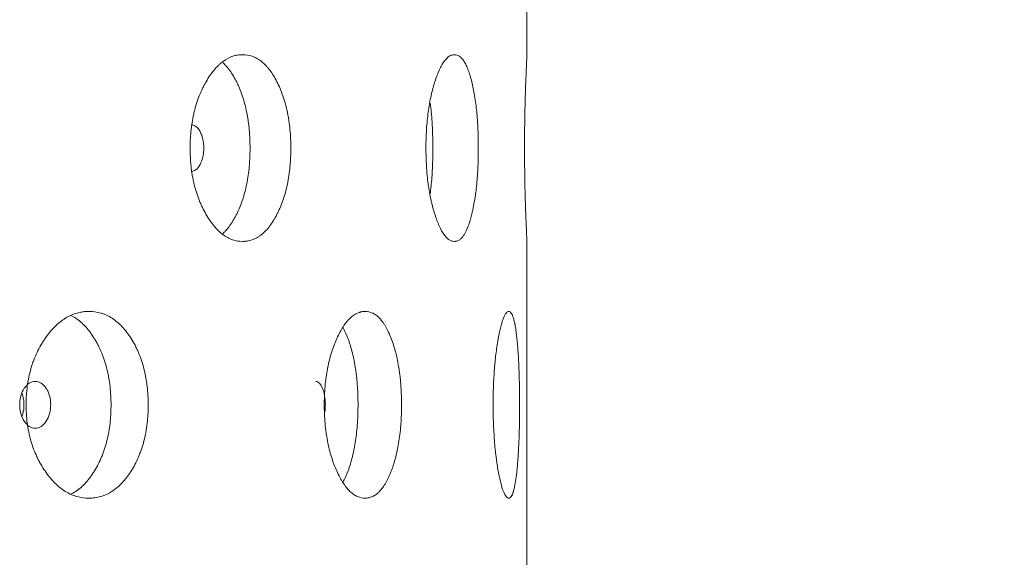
# Model space of a CAD drawing. Header units: millimetres. Extents: x 4 to 1188, y 1 to 840.
# Tile 103 of 197: x 652.31 to 658.34, y 382.43 to 385.72. Entities that reach past the tile are written whole.
import ezdxf

# ---------------------------------------------------------------- set-up
doc = ezdxf.new("R2010")
doc.units = ezdxf.units.MM
doc.layers.add('1', color=7, linetype='Continuous')
doc.styles.add('Arial Unicode MS', font='Arial Unicode MS')
doc.dimstyles.get("Standard").update_dxf_attribs({"dimtxt": 0.18, "dimasz": 0.18, "dimexe": 0.18, "dimexo": 0.0625, "dimgap": 0.09, "dimtad": 0, "dimtih": 1, "dimtoh": 1, "dimdec": 4, "dimzin": 0, "dimdsep": 46, "dimtxsty": 'Standard', "dimcen": 0.09, "dimadec": 0, "dimazin": 0, "dimtfac": 1, "dimtdec": 4, "dimtofl": 0, "dimtmove": 0, "dimatfit": 3, "dimfxl": 0, "dimtolj": 1, "dimtzin": 0, "dimarcsym": 0})

# ---------------------------------------------------------------- blocks, each defined once
blk = doc.blocks.new('_U18')
at = {"layer": '1', "color": 18, "lineweight": 35}
for p, q in [((656.3436, 411.7905), (676.4194, 411.7905)), ((674.4194, 270.3119), (674.4194, 411.7905)), ((655.7007, 270.3119), (676.4194, 270.3119))]:
    blk.add_line(p, q, dxfattribs=at)
at = {"layer": '1', "color": 18, "lineweight": 70}
for points in [[(674.4194, 411.7905), (675.1953, 408.2905), (673.6435, 408.2905)], [(674.4194, 270.3119), (673.6435, 273.8119), (675.1953, 273.8119)]]:
    blk.add_solid(points, dxfattribs=at)
at = {"layer": '1', "color": 18, "linetype": 'Continuous', "lineweight": 13, "insert": (673.6646, 335.6991), "char_height": 5, "attachment_point": 7, "rotation": 90, "line_spacing_factor": 1.047437, "style": 'Arial Unicode MS'}
blk.add_mtext('\\fArial Unicode MS|b0|i0;\\W1.0000;990', dxfattribs=at)

msp = doc.modelspace()

# ---------------------------------------------------------------- linework, layer by layer
at = {"layer": '1', "color": 154, "linetype": 'Continuous', "lineweight": 13}
for p, q in [((655.415, 385.4989), (655.415, 387.5059)), ((655.415, 382.3561), (655.415, 384.363))]:
    msp.add_line(p, q, dxfattribs=at)
for points, knots in [([(653.9693, 384.9333), (653.9693, 384.9309), (653.9693, 384.9285), (653.9693, 384.9237), (653.9692, 384.9166), (653.9689, 384.8999), (653.9682, 384.8762), (653.9671, 384.8572), (653.9661, 384.8431), (653.9658, 384.8384), (653.965, 384.829), (653.9646, 384.8243), (653.9607, 384.7824), (653.9553, 384.7465), (653.9445, 384.6947), (653.9404, 384.6778), (653.9347, 384.657), (653.9335, 384.6529), (653.9311, 384.6447), (653.9274, 384.6325), (653.9235, 384.6207), (653.9155, 384.5975), (653.9097, 384.5827), (653.9005, 384.5612), (653.8974, 384.5542), (653.8909, 384.5405), (653.8876, 384.5338), (653.8808, 384.5205), (653.8774, 384.5141), (653.872, 384.5045), (653.8702, 384.5014), (653.8666, 384.4952), (653.8647, 384.4922), (653.8555, 384.4772), (653.8478, 384.466), (653.8241, 384.4348), (653.8071, 384.4171), (653.7866, 384.4011), (653.7843, 384.3994), (653.7797, 384.3961), (653.7728, 384.3913), (653.7658, 384.387), (653.7517, 384.3793), (653.7422, 384.3751), (653.7229, 384.3684), (653.7131, 384.3659), (653.6983, 384.3635), (653.6933, 384.3629), (653.6857, 384.3623), (653.6832, 384.3622), (653.6782, 384.362), (653.6757, 384.3619), (653.653, 384.362), (653.6329, 384.3651), (653.6029, 384.3753), (653.5929, 384.3797), (653.573, 384.3903), (653.5632, 384.3965), (653.5346, 384.4178), (653.5119, 384.4399), (653.4904, 384.4672), (653.4819, 384.4785), (653.4777, 384.4844), (653.4654, 384.5024), (653.4576, 384.5151), (653.4424, 384.5415), (653.4351, 384.5552), (653.4247, 384.5767), (653.4197, 384.5877), (653.4148, 384.5991), (653.4116, 384.6068), (653.41, 384.6106), (653.3961, 384.6457), (653.3857, 384.6785), (653.3732, 384.7304), (653.3686, 384.7525), (653.3649, 384.7753), (653.3634, 384.7845), (653.3628, 384.7891), (653.3608, 384.803), (653.3597, 384.8123), (653.3547, 384.8588), (653.3524, 384.9058), (653.3531, 384.9532), (653.3536, 384.9721), (653.354, 384.9817), (653.3555, 385.01), (653.357, 385.0287), (653.3632, 385.0841), (653.3694, 385.1201), (653.379, 385.1595), (653.3801, 385.1639), (653.3823, 385.1726), (653.3858, 385.1854), (653.3896, 385.198), (653.3974, 385.2226), (653.4031, 385.2385), (653.4154, 385.2692), (653.4219, 385.284), (653.4323, 385.3055), (653.4359, 385.3125), (653.4414, 385.3229), (653.4432, 385.3263), (653.447, 385.3331), (653.4488, 385.3364), (653.466, 385.3662), (653.4822, 385.3901), (653.5083, 385.4215), (653.5173, 385.4312), (653.5289, 385.4423), (653.5313, 385.4445), (653.5359, 385.4487), (653.5383, 385.4508), (653.5454, 385.4567), (653.5501, 385.4605), (653.574, 385.478), (653.5935, 385.4882), (653.6185, 385.4966), (653.626, 385.4988), (653.6336, 385.5005), (653.6387, 385.5015), (653.6412, 385.502), (653.6539, 385.504), (653.6639, 385.5048), (653.694, 385.5048), (653.7138, 385.5017), (653.7358, 385.494), (653.7382, 385.493), (653.7431, 385.4911), (653.7503, 385.488), (653.7669, 385.4796), (653.7897, 385.4643), (653.8115, 385.4445), (653.8261, 385.4282), (653.8323, 385.4207), (653.8364, 385.4157), (653.8384, 385.413), (653.8564, 385.3892), (653.8711, 385.3652), (653.8913, 385.3257), (653.8978, 385.3119), (653.9055, 385.2939), (653.907, 385.2902), (653.91, 385.2828), (653.9144, 385.2717), (653.9186, 385.2603), (653.9319, 385.2218), (653.941, 385.189), (653.95, 385.1455), (653.9517, 385.1366), (653.9549, 385.1187), (653.9564, 385.1097), (653.9603, 385.0825), (653.9625, 385.0642), (653.9677, 385.0089), (653.9693, 384.9713), (653.9693, 384.9333)], [0, 0, 0, 0, 0.001953, 0.001953, 0.003906, 0.007812, 0.015625, 0.023437, 0.023437, 0.027344, 0.027344, 0.03125, 0.03125, 0.0625, 0.0625, 0.078125, 0.078125, 0.082031, 0.082031, 0.085937, 0.09375, 0.09375, 0.109375, 0.109375, 0.117187, 0.117187, 0.125, 0.125, 0.132812, 0.132812, 0.136719, 0.136719, 0.140625, 0.140625, 0.15625, 0.15625, 0.1875, 0.1875, 0.191406, 0.191406, 0.195312, 0.203125, 0.203125, 0.21875, 0.21875, 0.234375, 0.234375, 0.242187, 0.242187, 0.246094, 0.246094, 0.25, 0.25, 0.28125, 0.28125, 0.296875, 0.296875, 0.3125, 0.3125, 0.34375, 0.351562, 0.351562, 0.359375, 0.359375, 0.375, 0.375, 0.390625, 0.390625, 0.398437, 0.402344, 0.402344, 0.40625, 0.40625, 0.4375, 0.4375, 0.453125, 0.457031, 0.457031, 0.460937, 0.460937, 0.46875, 0.46875, 0.5, 0.507812, 0.507812, 0.515625, 0.515625, 0.53125, 0.53125, 0.5625, 0.5625, 0.566406, 0.566406, 0.570312, 0.578125, 0.578125, 0.59375, 0.59375, 0.609375, 0.609375, 0.617187, 0.617187, 0.621094, 0.621094, 0.625, 0.625, 0.65625, 0.65625, 0.671875, 0.671875, 0.675781, 0.675781, 0.679687, 0.679687, 0.6875, 0.6875, 0.71875, 0.71875, 0.726562, 0.730469, 0.730469, 0.734375, 0.734375, 0.75, 0.75, 0.78125, 0.78125, 0.785156, 0.785156, 0.789062, 0.796875, 0.8125, 0.828125, 0.835937, 0.839844, 0.839844, 0.84375, 0.84375, 0.875, 0.875, 0.890625, 0.890625, 0.894531, 0.894531, 0.898437, 0.90625, 0.90625, 0.9375, 0.9375, 0.945312, 0.945312, 0.953125, 0.953125, 0.96875, 0.96875, 1, 1, 1, 1]), ([(653.5515, 385.4575), (653.5582, 385.4516), (653.5691, 385.4409), (653.5796, 385.4288), (653.5877, 385.4188), (653.5917, 385.4136), (653.6034, 385.3976), (653.6108, 385.3862), (653.6251, 385.3621), (653.6319, 385.3495), (653.6417, 385.3295), (653.6466, 385.3194), (653.6512, 385.3088), (653.6543, 385.3017), (653.6558, 385.2981), (653.6632, 385.2801), (653.6687, 385.2651), (653.6841, 385.219), (653.6927, 385.1864), (653.7005, 385.1474), (653.7014, 385.143), (653.703, 385.1342), (653.7038, 385.1298), (653.706, 385.1164), (653.7074, 385.1075), (653.7112, 385.0807), (653.7133, 385.0626), (653.7182, 385.0079), (653.7197, 384.9708), (653.7197, 384.9333)], [0, 0, 0, 0, 0.066214, 0.108659, 0.108659, 0.151104, 0.151104, 0.235993, 0.235993, 0.320883, 0.320883, 0.363328, 0.38455, 0.38455, 0.405772, 0.405772, 0.490662, 0.490662, 0.660441, 0.660441, 0.681664, 0.681664, 0.702886, 0.702886, 0.745331, 0.745331, 0.830221, 0.830221, 1, 1, 1, 1]), ([(655.1172, 384.9333), (655.1172, 384.9309), (655.1172, 384.9285), (655.1172, 384.9237), (655.1171, 384.9166), (655.117, 384.8999), (655.1167, 384.8762), (655.1162, 384.8572), (655.1157, 384.8431), (655.1155, 384.8384), (655.1152, 384.829), (655.115, 384.8243), (655.1132, 384.7824), (655.1107, 384.7465), (655.1056, 384.6947), (655.1036, 384.6778), (655.1009, 384.657), (655.1004, 384.6529), (655.0992, 384.6447), (655.0975, 384.6325), (655.0956, 384.6207), (655.0918, 384.5975), (655.089, 384.5827), (655.0847, 384.5612), (655.0831, 384.5542), (655.08, 384.5405), (655.0784, 384.5338), (655.0752, 384.5205), (655.0735, 384.5141), (655.0709, 384.5045), (655.07, 384.5014), (655.0683, 384.4952), (655.0674, 384.4922), (655.0629, 384.4772), (655.0591, 384.466), (655.0474, 384.4348), (655.039, 384.4171), (655.0288, 384.4011), (655.0276, 384.3994), (655.0253, 384.3961), (655.0218, 384.3913), (655.0183, 384.387), (655.0112, 384.3793), (655.0063, 384.3751), (654.9965, 384.3684), (654.9915, 384.3659), (654.9838, 384.3635), (654.9812, 384.3629), (654.9773, 384.3623), (654.976, 384.3622), (654.9734, 384.362), (654.9721, 384.3619), (654.9603, 384.362), (654.9498, 384.3651), (654.9338, 384.3753), (654.9285, 384.3797), (654.9179, 384.3903), (654.9127, 384.3965), (654.8973, 384.4178), (654.8849, 384.4399), (654.8732, 384.4672), (654.8685, 384.4785), (654.8662, 384.4844), (654.8594, 384.5024), (654.8551, 384.5151), (654.8467, 384.5415), (654.8427, 384.5552), (654.8369, 384.5767), (654.834, 384.5877), (654.8313, 384.5991), (654.8295, 384.6068), (654.8287, 384.6106), (654.8209, 384.6457), (654.815, 384.6785), (654.808, 384.7304), (654.8054, 384.7525), (654.8033, 384.7753), (654.8025, 384.7845), (654.8021, 384.7891), (654.801, 384.803), (654.8004, 384.8123), (654.7975, 384.8588), (654.7962, 384.9058), (654.7966, 384.9532), (654.7969, 384.9721), (654.7971, 384.9817), (654.798, 385.01), (654.7988, 385.0287), (654.8023, 385.0841), (654.8058, 385.1201), (654.8112, 385.1595), (654.8119, 385.1639), (654.8131, 385.1726), (654.8151, 385.1854), (654.8172, 385.198), (654.8216, 385.2226), (654.8248, 385.2385), (654.8316, 385.2692), (654.8353, 385.284), (654.8411, 385.3055), (654.8431, 385.3125), (654.8461, 385.3229), (654.8471, 385.3263), (654.8492, 385.3331), (654.8503, 385.3364), (654.8597, 385.3662), (654.8687, 385.3901), (654.883, 385.4215), (654.8878, 385.4312), (654.8941, 385.4423), (654.8954, 385.4445), (654.8979, 385.4487), (654.8992, 385.4508), (654.903, 385.4567), (654.9056, 385.4605), (654.9184, 385.478), (654.9289, 385.4882), (654.9421, 385.4966), (654.9461, 385.4988), (654.9501, 385.5005), (654.9528, 385.5015), (654.9541, 385.502), (654.9607, 385.504), (654.966, 385.5048), (654.9816, 385.5048), (654.9918, 385.5017), (655.0031, 385.494), (655.0043, 385.493), (655.0068, 385.4911), (655.0105, 385.488), (655.0189, 385.4796), (655.0303, 385.4643), (655.0412, 385.4445), (655.0484, 385.4282), (655.0515, 385.4207), (655.0535, 385.4157), (655.0545, 385.413), (655.0633, 385.3892), (655.0704, 385.3652), (655.0802, 385.3257), (655.0834, 385.3119), (655.087, 385.2939), (655.0878, 385.2902), (655.0892, 385.2828), (655.0913, 385.2717), (655.0933, 385.2603), (655.0996, 385.2218), (655.1039, 385.189), (655.1082, 385.1455), (655.109, 385.1366), (655.1104, 385.1187), (655.1111, 385.1097), (655.113, 385.0825), (655.114, 385.0642), (655.1164, 385.0089), (655.1172, 384.9713), (655.1172, 384.9333)], [0, 0, 0, 0, 0.001953, 0.001953, 0.003906, 0.007813, 0.015625, 0.023438, 0.023438, 0.027344, 0.027344, 0.03125, 0.03125, 0.0625, 0.0625, 0.078125, 0.078125, 0.082031, 0.082031, 0.085937, 0.09375, 0.09375, 0.109375, 0.109375, 0.117187, 0.117187, 0.125, 0.125, 0.132812, 0.132812, 0.136719, 0.136719, 0.140625, 0.140625, 0.15625, 0.15625, 0.1875, 0.1875, 0.191406, 0.191406, 0.195312, 0.203125, 0.203125, 0.21875, 0.21875, 0.234375, 0.234375, 0.242187, 0.242187, 0.246094, 0.246094, 0.25, 0.25, 0.28125, 0.28125, 0.296875, 0.296875, 0.3125, 0.3125, 0.34375, 0.351563, 0.351563, 0.359375, 0.359375, 0.375, 0.375, 0.390625, 0.390625, 0.398438, 0.402344, 0.402344, 0.40625, 0.40625, 0.4375, 0.4375, 0.453125, 0.457031, 0.457031, 0.460938, 0.460938, 0.46875, 0.46875, 0.5, 0.507813, 0.507813, 0.515625, 0.515625, 0.53125, 0.53125, 0.5625, 0.5625, 0.566406, 0.566406, 0.570313, 0.578125, 0.578125, 0.59375, 0.59375, 0.609375, 0.609375, 0.617188, 0.617188, 0.621094, 0.621094, 0.625, 0.625, 0.65625, 0.65625, 0.671875, 0.671875, 0.675781, 0.675781, 0.679687, 0.679687, 0.6875, 0.6875, 0.71875, 0.71875, 0.726562, 0.730469, 0.730469, 0.734375, 0.734375, 0.75, 0.75, 0.78125, 0.78125, 0.785156, 0.785156, 0.789062, 0.796875, 0.8125, 0.828125, 0.835937, 0.839844, 0.839844, 0.84375, 0.84375, 0.875, 0.875, 0.890625, 0.890625, 0.894531, 0.894531, 0.898437, 0.90625, 0.90625, 0.9375, 0.9375, 0.945312, 0.945312, 0.953125, 0.953125, 0.96875, 0.96875, 1, 1, 1, 1]), ([(655.415, 384.3619), (655.415, 384.3619), (655.415, 384.362), (655.415, 384.3622), (655.415, 384.3626), (655.4149, 384.3635), (655.4148, 384.366), (655.4145, 384.3709), (655.4141, 384.3795), (655.4137, 384.3873), (655.4135, 384.3902), (655.4132, 384.3964), (655.413, 384.3997), (655.4122, 384.4175), (655.4114, 384.4351), (655.4101, 384.4664), (655.4096, 384.4776), (655.409, 384.4926), (655.4089, 384.4957), (655.4087, 384.5018), (655.4083, 384.5112), (655.4079, 384.5209), (655.4072, 384.5407), (655.4067, 384.5544), (655.4058, 384.583), (655.4053, 384.5979), (655.4047, 384.6173), (655.4046, 384.6212), (655.4044, 384.6291), (655.4043, 384.6331), (655.4039, 384.6452), (655.4033, 384.6696), (655.4027, 384.6948), (655.402, 384.7293), (655.4016, 384.7557), (655.4011, 384.7875), (655.401, 384.8013), (655.4009, 384.8106), (655.4008, 384.8153), (655.4004, 384.8574), (655.4003, 384.895), (655.4003, 384.9516), (655.4003, 384.9705), (655.4004, 384.9941), (655.4004, 384.9989), (655.4005, 385.0083), (655.4006, 385.0225), (655.4007, 385.0364), (655.4011, 385.0827), (655.4017, 385.1186), (655.4025, 385.1621), (655.4027, 385.1707), (655.403, 385.1835), (655.4031, 385.1878), (655.4033, 385.1962), (655.4034, 385.2004), (655.4039, 385.2211), (655.4044, 385.2371), (655.4053, 385.2679), (655.4057, 385.2827), (655.4067, 385.3113), (655.4072, 385.3251), (655.4078, 385.3417), (655.4079, 385.345), (655.4082, 385.3515), (655.4085, 385.3611), (655.4089, 385.3704), (655.4096, 385.3883), (655.4105, 385.4107), (655.4116, 385.435), (655.4121, 385.4478), (655.4124, 385.4538), (655.4125, 385.4558), (655.4127, 385.4596), (655.4128, 385.4614), (655.4135, 385.4774), (655.4141, 385.4878), (655.4146, 385.498), (655.4148, 385.5005), (655.4149, 385.5026), (655.4149, 385.503), (655.415, 385.5036), (655.415, 385.5039), (655.415, 385.5045), (655.415, 385.5048), (655.415, 385.5048), (655.415, 385.5048), (655.415, 385.5048)], [0, 0, 0, 0, 0.007807, 0.007807, 0.015613, 0.031227, 0.031227, 0.062453, 0.09368, 0.09368, 0.109293, 0.109293, 0.124906, 0.124906, 0.187359, 0.187359, 0.218586, 0.218586, 0.226393, 0.226393, 0.234199, 0.249813, 0.249813, 0.281039, 0.281039, 0.312266, 0.312266, 0.320072, 0.320072, 0.327879, 0.327879, 0.343492, 0.374719, 0.374719, 0.405946, 0.421559, 0.429365, 0.429365, 0.437172, 0.437172, 0.499625, 0.499625, 0.530852, 0.530852, 0.538659, 0.538659, 0.546465, 0.562078, 0.562078, 0.624532, 0.624532, 0.640145, 0.640145, 0.647952, 0.647952, 0.655758, 0.655758, 0.686985, 0.686985, 0.718211, 0.718211, 0.749438, 0.749438, 0.757245, 0.757245, 0.765051, 0.780665, 0.780665, 0.811891, 0.843118, 0.858731, 0.858731, 0.866538, 0.866538, 0.874344, 0.874344, 0.936797, 0.936797, 0.968024, 0.968024, 0.975831, 0.975831, 0.983637, 0.983637, 0.999251, 0.999251, 1, 1, 1, 1]), ([(654.8232, 385.2086), (654.8256, 385.1903), (654.8277, 385.1713), (654.8299, 385.1474), (654.8303, 385.143), (654.8311, 385.1342), (654.8315, 385.1298), (654.8325, 385.1164), (654.8332, 385.1075), (654.8349, 385.0807), (654.8359, 385.0626), (654.8382, 385.0079), (654.8389, 384.9708), (654.8389, 384.9333)], [0, 0, 0, 0, 0.220425, 0.220425, 0.269148, 0.269148, 0.317872, 0.317872, 0.415319, 0.415319, 0.610212, 0.610212, 1, 1, 1, 1]), ([(653.3587, 384.7906), (653.3587, 384.7906), (653.3587, 384.7906), (653.3804, 384.7906), (653.3987, 384.8044), (653.4213, 384.8464), (653.427, 384.8618), (653.4326, 384.887), (653.434, 384.8958), (653.4358, 384.914), (653.4363, 384.9233), (653.4363, 384.9531), (653.4344, 384.9714), (653.4288, 384.9966), (653.4265, 385.0046), (653.4209, 385.0199), (653.4177, 385.0271), (653.4063, 385.0481), (653.3979, 385.0587), (653.3796, 385.0727), (653.3698, 385.0761), (653.359, 385.0761)], [0, 0, 0, 0, 0.000031, 0.000031, 0.250149, 0.250149, 0.375207, 0.375207, 0.437736, 0.437736, 0.500266, 0.500266, 0.625324, 0.625324, 0.687854, 0.687854, 0.750383, 0.750383, 0.875442, 0.875442, 1, 1, 1, 1]), ([(653.7197, 384.9333), (653.7197, 384.9309), (653.7197, 384.9286), (653.7197, 384.9238), (653.7196, 384.9168), (653.7194, 384.9003), (653.7187, 384.8769), (653.7176, 384.8582), (653.7167, 384.8442), (653.7164, 384.8395), (653.7157, 384.8303), (653.7153, 384.8257), (653.7115, 384.7843), (653.7065, 384.7487), (653.6961, 384.6972), (653.6922, 384.6803), (653.6867, 384.6596), (653.6856, 384.6555), (653.6833, 384.6473), (653.6797, 384.6352), (653.676, 384.6234), (653.663, 384.5848), (653.6512, 384.5562), (653.6347, 384.523), (653.6313, 384.5164), (653.6262, 384.5069), (653.6244, 384.5037), (653.6209, 384.4975), (653.6191, 384.4944), (653.6101, 384.4793), (653.5952, 384.4566), (653.5751, 384.4322), (653.5609, 384.4178), (653.555, 384.4124), (653.5535, 384.4111)], [0, 0, 0, 0, 0.010707, 0.010707, 0.021413, 0.042827, 0.085653, 0.12848, 0.12848, 0.149893, 0.149893, 0.171306, 0.171306, 0.342612, 0.342612, 0.428266, 0.428266, 0.449679, 0.449679, 0.471092, 0.513919, 0.513919, 0.685225, 0.685225, 0.728051, 0.728051, 0.749465, 0.749465, 0.770878, 0.770878, 0.856531, 0.942184, 0.985011, 1, 1, 1, 1]), ([(654.8389, 384.9333), (654.8389, 384.9309), (654.8389, 384.9286), (654.8389, 384.9238), (654.8389, 384.9168), (654.8388, 384.9003), (654.8384, 384.8769), (654.8379, 384.8582), (654.8375, 384.8442), (654.8374, 384.8395), (654.837, 384.8303), (654.8368, 384.8257), (654.8351, 384.7843), (654.8327, 384.7487), (654.8278, 384.6972), (654.826, 384.6803), (654.8235, 384.6601), (654.823, 384.6564), (654.8225, 384.6528)], [0, 0, 0, 0, 0.023937, 0.023937, 0.047874, 0.095749, 0.191498, 0.287246, 0.287246, 0.335121, 0.335121, 0.382995, 0.382995, 0.76599, 0.76599, 0.957488, 0.957488, 1, 1, 1, 1]), ([(653.0965, 383.3618), (653.0965, 383.3595), (653.0964, 383.3571), (653.0964, 383.3523), (653.0963, 383.3451), (653.096, 383.3285), (653.0951, 383.3047), (653.0937, 383.2858), (653.0925, 383.2716), (653.0921, 383.2669), (653.0911, 383.2575), (653.0906, 383.2529), (653.0858, 383.211), (653.0792, 383.1751), (653.0657, 383.1233), (653.0607, 383.1063), (653.0536, 383.0856), (653.0522, 383.0814), (653.0492, 383.0732), (653.0446, 383.0611), (653.0398, 383.0492), (653.0298, 383.0261), (653.0227, 383.0112), (653.0114, 382.9898), (653.0075, 382.9828), (652.9996, 382.9691), (652.9955, 382.9623), (652.9871, 382.9491), (652.9829, 382.9426), (652.9763, 382.9331), (652.9741, 382.93), (652.9696, 382.9238), (652.9673, 382.9208), (652.956, 382.9058), (652.9466, 382.8946), (652.9174, 382.8634), (652.8966, 382.8457), (652.8716, 382.8297), (652.8687, 382.8279), (652.8631, 382.8246), (652.8547, 382.8199), (652.8461, 382.8156), (652.8289, 382.8079), (652.8173, 382.8036), (652.7938, 382.797), (652.7819, 382.7945), (652.7639, 382.7921), (652.7578, 382.7915), (652.7487, 382.7909), (652.7456, 382.7907), (652.7395, 382.7905), (652.7364, 382.7905), (652.7089, 382.7905), (652.6846, 382.7937), (652.6483, 382.8039), (652.6363, 382.8082), (652.6123, 382.8189), (652.6005, 382.8251), (652.5661, 382.8464), (652.5388, 382.8684), (652.5131, 382.8957), (652.5029, 382.907), (652.4979, 382.9129), (652.4831, 382.931), (652.4737, 382.9436), (652.4556, 382.97), (652.4469, 382.9838), (652.4345, 383.0053), (652.4284, 383.0163), (652.4226, 383.0277), (652.4188, 383.0353), (652.4169, 383.0392), (652.4003, 383.0743), (652.3879, 383.1071), (652.373, 383.1589), (652.3675, 383.1811), (652.3631, 383.2039), (652.3614, 383.213), (652.3606, 383.2176), (652.3583, 383.2316), (652.3569, 383.2408), (652.3509, 383.2874), (652.3483, 383.3344), (652.349, 383.3817), (652.3496, 383.4007), (652.3501, 383.4102), (652.3519, 383.4386), (652.3537, 383.4573), (652.361, 383.5127), (652.3684, 383.5487), (652.3799, 383.5881), (652.3812, 383.5925), (652.3839, 383.6011), (652.388, 383.614), (652.3925, 383.6265), (652.4019, 383.6512), (652.4087, 383.6671), (652.4233, 383.6978), (652.4311, 383.7126), (652.4435, 383.734), (652.4478, 383.7411), (652.4543, 383.7515), (652.4565, 383.7549), (652.461, 383.7617), (652.4633, 383.765), (652.4838, 383.7948), (652.5033, 383.8187), (652.5346, 383.8501), (652.5453, 383.8598), (652.5593, 383.8709), (652.5621, 383.8731), (652.5677, 383.8773), (652.5705, 383.8793), (652.579, 383.8853), (652.5847, 383.889), (652.6135, 383.9065), (652.637, 383.9167), (652.6672, 383.9252), (652.6763, 383.9273), (652.6855, 383.9291), (652.6916, 383.9301), (652.6947, 383.9306), (652.71, 383.9326), (652.7222, 383.9334), (652.7586, 383.9333), (652.7827, 383.9302), (652.8095, 383.9225), (652.8125, 383.9216), (652.8184, 383.9197), (652.8272, 383.9166), (652.8474, 383.9082), (652.8753, 383.8929), (652.902, 383.873), (652.9199, 383.8568), (652.9275, 383.8493), (652.9325, 383.8442), (652.935, 383.8416), (652.9571, 383.8178), (652.9751, 383.7938), (653.0001, 383.7543), (653.0081, 383.7405), (653.0176, 383.7224), (653.0194, 383.7188), (653.0231, 383.7114), (653.0285, 383.7003), (653.0337, 383.6889), (653.0502, 383.6504), (653.0614, 383.6176), (653.0726, 383.5741), (653.0747, 383.5652), (653.0786, 383.5473), (653.0804, 383.5382), (653.0854, 383.5111), (653.0881, 383.4928), (653.0944, 383.4374), (653.0964, 383.3999), (653.0965, 383.3618)], [0, 0, 0, 0, 0.001953, 0.001953, 0.003906, 0.007813, 0.015625, 0.023438, 0.023438, 0.027344, 0.027344, 0.03125, 0.03125, 0.0625, 0.0625, 0.078125, 0.078125, 0.082031, 0.082031, 0.085938, 0.09375, 0.09375, 0.109375, 0.109375, 0.117188, 0.117188, 0.125, 0.125, 0.132813, 0.132813, 0.136719, 0.136719, 0.140625, 0.140625, 0.15625, 0.15625, 0.1875, 0.1875, 0.191406, 0.191406, 0.195313, 0.203125, 0.203125, 0.21875, 0.21875, 0.234375, 0.234375, 0.242188, 0.242188, 0.246094, 0.246094, 0.25, 0.25, 0.28125, 0.28125, 0.296875, 0.296875, 0.3125, 0.3125, 0.34375, 0.351563, 0.351563, 0.359375, 0.359375, 0.375, 0.375, 0.390625, 0.390625, 0.398438, 0.402344, 0.402344, 0.40625, 0.40625, 0.4375, 0.4375, 0.453125, 0.457031, 0.457031, 0.460937, 0.460937, 0.46875, 0.46875, 0.5, 0.507812, 0.507812, 0.515625, 0.515625, 0.53125, 0.53125, 0.5625, 0.5625, 0.566406, 0.566406, 0.570312, 0.578125, 0.578125, 0.59375, 0.59375, 0.609375, 0.609375, 0.617187, 0.617187, 0.621094, 0.621094, 0.625, 0.625, 0.65625, 0.65625, 0.671875, 0.671875, 0.675781, 0.675781, 0.679687, 0.679687, 0.6875, 0.6875, 0.71875, 0.71875, 0.726562, 0.730469, 0.730469, 0.734375, 0.734375, 0.75, 0.75, 0.78125, 0.78125, 0.785156, 0.785156, 0.789063, 0.796875, 0.8125, 0.828125, 0.835938, 0.839844, 0.839844, 0.84375, 0.84375, 0.875, 0.875, 0.890625, 0.890625, 0.894531, 0.894531, 0.898438, 0.90625, 0.90625, 0.9375, 0.9375, 0.945312, 0.945312, 0.953125, 0.953125, 0.96875, 0.96875, 1, 1, 1, 1]), ([(652.623, 383.909), (652.6337, 383.9038), (652.6551, 383.8915), (652.6808, 383.8716), (652.6959, 383.8573), (652.7059, 383.8474), (652.7108, 383.8422), (652.7251, 383.8262), (652.7342, 383.8148), (652.7518, 383.7907), (652.7602, 383.778), (652.7723, 383.7581), (652.7782, 383.7479), (652.784, 383.7374), (652.7877, 383.7303), (652.7896, 383.7267), (652.7987, 383.7086), (652.8056, 383.6937), (652.8246, 383.6476), (652.8353, 383.6149), (652.8449, 383.5759), (652.846, 383.5716), (652.848, 383.5628), (652.8489, 383.5583), (652.8517, 383.545), (652.8535, 383.5361), (652.8582, 383.5092), (652.8607, 383.4912), (652.8668, 383.4365), (652.8687, 383.3994), (652.8687, 383.3618)], [0, 0, 0, 0, 0.073788, 0.150973, 0.189565, 0.189565, 0.228157, 0.228157, 0.305341, 0.305341, 0.382525, 0.382525, 0.421118, 0.440414, 0.440414, 0.45971, 0.45971, 0.536894, 0.536894, 0.691263, 0.691263, 0.710559, 0.710559, 0.729855, 0.729855, 0.768447, 0.768447, 0.845631, 0.845631, 1, 1, 1, 1]), ([(654.6473, 383.3618), (654.6473, 383.3595), (654.6473, 383.3571), (654.6473, 383.3523), (654.6472, 383.3451), (654.647, 383.3285), (654.6464, 383.3047), (654.6457, 383.2858), (654.6449, 383.2716), (654.6447, 383.2669), (654.6441, 383.2575), (654.6438, 383.2529), (654.6409, 383.211), (654.6369, 383.1751), (654.6289, 383.1233), (654.6259, 383.1063), (654.6216, 383.0856), (654.6207, 383.0814), (654.6189, 383.0732), (654.6162, 383.0611), (654.6133, 383.0492), (654.6073, 383.0261), (654.603, 383.0112), (654.5961, 382.9898), (654.5938, 382.9828), (654.589, 382.9691), (654.5865, 382.9623), (654.5814, 382.9491), (654.5788, 382.9426), (654.5748, 382.9331), (654.5734, 382.93), (654.5707, 382.9238), (654.5693, 382.9208), (654.5624, 382.9058), (654.5566, 382.8946), (654.5387, 382.8634), (654.5259, 382.8457), (654.5104, 382.8297), (654.5087, 382.8279), (654.5052, 382.8246), (654.4999, 382.8199), (654.4946, 382.8156), (654.4839, 382.8079), (654.4767, 382.8036), (654.4619, 382.797), (654.4545, 382.7945), (654.4431, 382.7921), (654.4393, 382.7915), (654.4335, 382.7909), (654.4316, 382.7907), (654.4277, 382.7905), (654.4258, 382.7905), (654.4084, 382.7905), (654.3929, 382.7937), (654.3697, 382.8039), (654.362, 382.8082), (654.3465, 382.8189), (654.339, 382.8251), (654.3168, 382.8464), (654.299, 382.8684), (654.2823, 382.8957), (654.2756, 382.907), (654.2724, 382.9129), (654.2627, 382.931), (654.2566, 382.9436), (654.2447, 382.97), (654.239, 382.9838), (654.2308, 383.0053), (654.2268, 383.0163), (654.223, 383.0277), (654.2204, 383.0353), (654.2192, 383.0392), (654.2082, 383.0743), (654.2, 383.1071), (654.1902, 383.1589), (654.1866, 383.1811), (654.1836, 383.2039), (654.1825, 383.213), (654.1819, 383.2176), (654.1804, 383.2316), (654.1795, 383.2408), (654.1755, 383.2874), (654.1737, 383.3344), (654.1743, 383.3817), (654.1747, 383.4007), (654.175, 383.4102), (654.1762, 383.4386), (654.1774, 383.4573), (654.1822, 383.5127), (654.1872, 383.5487), (654.1947, 383.5881), (654.1956, 383.5925), (654.1974, 383.6011), (654.2001, 383.614), (654.2031, 383.6265), (654.2093, 383.6512), (654.2138, 383.6671), (654.2234, 383.6978), (654.2285, 383.7126), (654.2367, 383.734), (654.2395, 383.7411), (654.2438, 383.7515), (654.2453, 383.7549), (654.2482, 383.7617), (654.2497, 383.765), (654.2632, 383.7948), (654.2759, 383.8187), (654.2963, 383.8501), (654.3033, 383.8598), (654.3123, 383.8709), (654.3141, 383.8731), (654.3178, 383.8773), (654.3196, 383.8793), (654.3251, 383.8853), (654.3288, 383.889), (654.3473, 383.9065), (654.3625, 383.9167), (654.3818, 383.9252), (654.3876, 383.9273), (654.3934, 383.9291), (654.3973, 383.9301), (654.3993, 383.9306), (654.409, 383.9326), (654.4168, 383.9334), (654.4398, 383.9333), (654.455, 383.9302), (654.4718, 383.9225), (654.4736, 383.9216), (654.4773, 383.9197), (654.4828, 383.9166), (654.4954, 383.9082), (654.5128, 383.8929), (654.5292, 383.873), (654.5403, 383.8568), (654.5449, 383.8493), (654.548, 383.8442), (654.5495, 383.8416), (654.5631, 383.8178), (654.5741, 383.7938), (654.5893, 383.7543), (654.5941, 383.7405), (654.5999, 383.7224), (654.601, 383.7188), (654.6032, 383.7114), (654.6065, 383.7003), (654.6096, 383.6889), (654.6196, 383.6504), (654.6263, 383.6176), (654.633, 383.5741), (654.6343, 383.5652), (654.6366, 383.5473), (654.6377, 383.5382), (654.6407, 383.5111), (654.6423, 383.4928), (654.6461, 383.4374), (654.6473, 383.3999), (654.6473, 383.3618)], [0, 0, 0, 0, 0.001953, 0.001953, 0.003906, 0.007812, 0.015625, 0.023437, 0.023437, 0.027344, 0.027344, 0.03125, 0.03125, 0.0625, 0.0625, 0.078125, 0.078125, 0.082031, 0.082031, 0.085937, 0.09375, 0.09375, 0.109375, 0.109375, 0.117187, 0.117187, 0.125, 0.125, 0.132812, 0.132812, 0.136719, 0.136719, 0.140625, 0.140625, 0.15625, 0.15625, 0.1875, 0.1875, 0.191406, 0.191406, 0.195312, 0.203125, 0.203125, 0.21875, 0.21875, 0.234375, 0.234375, 0.242187, 0.242187, 0.246094, 0.246094, 0.25, 0.25, 0.28125, 0.28125, 0.296875, 0.296875, 0.3125, 0.3125, 0.34375, 0.351562, 0.351562, 0.359375, 0.359375, 0.375, 0.375, 0.390625, 0.390625, 0.398437, 0.402344, 0.402344, 0.40625, 0.40625, 0.4375, 0.4375, 0.453125, 0.457031, 0.457031, 0.460937, 0.460937, 0.46875, 0.46875, 0.5, 0.507812, 0.507812, 0.515625, 0.515625, 0.53125, 0.53125, 0.5625, 0.5625, 0.566406, 0.566406, 0.570312, 0.578125, 0.578125, 0.59375, 0.59375, 0.609375, 0.609375, 0.617187, 0.617187, 0.621094, 0.621094, 0.625, 0.625, 0.65625, 0.65625, 0.671875, 0.671875, 0.675781, 0.675781, 0.679687, 0.679687, 0.6875, 0.6875, 0.71875, 0.71875, 0.726562, 0.730469, 0.730469, 0.734375, 0.734375, 0.75, 0.75, 0.78125, 0.78125, 0.785156, 0.785156, 0.789062, 0.796875, 0.8125, 0.828125, 0.835937, 0.839844, 0.839844, 0.84375, 0.84375, 0.875, 0.875, 0.890625, 0.890625, 0.894531, 0.894531, 0.898437, 0.90625, 0.90625, 0.9375, 0.9375, 0.945312, 0.945312, 0.953125, 0.953125, 0.96875, 0.96875, 1, 1, 1, 1]), ([(655.3698, 383.3618), (655.3698, 383.3595), (655.3698, 383.3571), (655.3698, 383.3523), (655.3698, 383.3451), (655.3697, 383.3285), (655.3696, 383.3047), (655.3694, 383.2858), (655.3692, 383.2716), (655.3692, 383.2669), (655.369, 383.2575), (655.369, 383.2529), (655.3682, 383.211), (655.3672, 383.1751), (655.3652, 383.1233), (655.3644, 383.1063), (655.3633, 383.0856), (655.3631, 383.0814), (655.3626, 383.0732), (655.3619, 383.0611), (655.3611, 383.0492), (655.3595, 383.0261), (655.3584, 383.0112), (655.3565, 382.9898), (655.3559, 382.9828), (655.3546, 382.9691), (655.3539, 382.9623), (655.3525, 382.9491), (655.3518, 382.9426), (655.3506, 382.9331), (655.3503, 382.93), (655.3495, 382.9238), (655.3491, 382.9208), (655.3471, 382.9058), (655.3455, 382.8946), (655.3402, 382.8634), (655.3364, 382.8457), (655.3316, 382.8297), (655.3311, 382.8279), (655.33, 382.8246), (655.3283, 382.8199), (655.3267, 382.8156), (655.3233, 382.8079), (655.3209, 382.8036), (655.3161, 382.797), (655.3137, 382.7945), (655.3099, 382.7921), (655.3086, 382.7915), (655.3067, 382.7909), (655.306, 382.7907), (655.3047, 382.7905), (655.304, 382.7905), (655.2981, 382.7905), (655.2926, 382.7937), (655.2843, 382.8039), (655.2815, 382.8082), (655.2759, 382.8189), (655.2731, 382.8251), (655.2648, 382.8464), (655.258, 382.8684), (655.2515, 382.8957), (655.249, 382.907), (655.2477, 382.9129), (655.2439, 382.931), (655.2415, 382.9436), (655.2367, 382.97), (655.2345, 382.9838), (655.2312, 383.0053), (655.2296, 383.0163), (655.228, 383.0277), (655.227, 383.0353), (655.2265, 383.0392), (655.222, 383.0743), (655.2187, 383.1071), (655.2146, 383.1589), (655.2131, 383.1811), (655.2119, 383.2039), (655.2114, 383.213), (655.2112, 383.2176), (655.2105, 383.2316), (655.2101, 383.2408), (655.2085, 383.2874), (655.2077, 383.3344), (655.208, 383.3817), (655.2081, 383.4007), (655.2083, 383.4102), (655.2088, 383.4386), (655.2093, 383.4573), (655.2113, 383.5127), (655.2133, 383.5487), (655.2165, 383.5881), (655.2168, 383.5925), (655.2176, 383.6011), (655.2187, 383.614), (655.2199, 383.6265), (655.2224, 383.6512), (655.2243, 383.6671), (655.2282, 383.6978), (655.2303, 383.7126), (655.2336, 383.734), (655.2347, 383.7411), (655.2364, 383.7515), (655.237, 383.7549), (655.2382, 383.7617), (655.2387, 383.765), (655.2441, 383.7948), (655.2491, 383.8187), (655.257, 383.8501), (655.2596, 383.8598), (655.2631, 383.8709), (655.2638, 383.8731), (655.2651, 383.8773), (655.2658, 383.8793), (655.2679, 383.8853), (655.2693, 383.889), (655.2762, 383.9065), (655.2817, 383.9167), (655.2886, 383.9252), (655.2907, 383.9273), (655.2928, 383.9291), (655.2942, 383.9301), (655.2948, 383.9306), (655.2983, 383.9326), (655.3009, 383.9334), (655.3088, 383.9333), (655.3139, 383.9302), (655.3193, 383.9225), (655.3199, 383.9216), (655.3211, 383.9197), (655.3229, 383.9166), (655.3269, 383.9082), (655.3324, 383.8929), (655.3374, 383.873), (655.3407, 383.8568), (655.342, 383.8493), (655.3429, 383.8442), (655.3434, 383.8416), (655.3473, 383.8178), (655.3505, 383.7938), (655.3547, 383.7543), (655.356, 383.7405), (655.3576, 383.7224), (655.3579, 383.7188), (655.3585, 383.7114), (655.3593, 383.7003), (655.3602, 383.6889), (655.3628, 383.6504), (655.3645, 383.6176), (655.3662, 383.5741), (655.3666, 383.5652), (655.3672, 383.5473), (655.3674, 383.5382), (655.3682, 383.5111), (655.3686, 383.4928), (655.3695, 383.4374), (655.3698, 383.3999), (655.3698, 383.3618)], [0, 0, 0, 0, 0.001953, 0.001953, 0.003906, 0.007812, 0.015625, 0.023438, 0.023438, 0.027344, 0.027344, 0.03125, 0.03125, 0.0625, 0.0625, 0.078125, 0.078125, 0.082031, 0.082031, 0.085938, 0.09375, 0.09375, 0.109375, 0.109375, 0.117187, 0.117187, 0.125, 0.125, 0.132812, 0.132812, 0.136719, 0.136719, 0.140625, 0.140625, 0.15625, 0.15625, 0.1875, 0.1875, 0.191406, 0.191406, 0.195312, 0.203125, 0.203125, 0.21875, 0.21875, 0.234375, 0.234375, 0.242187, 0.242187, 0.246094, 0.246094, 0.25, 0.25, 0.28125, 0.28125, 0.296875, 0.296875, 0.3125, 0.3125, 0.34375, 0.351562, 0.351562, 0.359375, 0.359375, 0.375, 0.375, 0.390625, 0.390625, 0.398437, 0.402344, 0.402344, 0.40625, 0.40625, 0.4375, 0.4375, 0.453125, 0.457031, 0.457031, 0.460937, 0.460937, 0.46875, 0.46875, 0.5, 0.507812, 0.507812, 0.515625, 0.515625, 0.53125, 0.53125, 0.5625, 0.5625, 0.566406, 0.566406, 0.570312, 0.578125, 0.578125, 0.59375, 0.59375, 0.609375, 0.609375, 0.617187, 0.617187, 0.621094, 0.621094, 0.625, 0.625, 0.65625, 0.65625, 0.671875, 0.671875, 0.675781, 0.675781, 0.679687, 0.679687, 0.6875, 0.6875, 0.71875, 0.71875, 0.726562, 0.730469, 0.730469, 0.734375, 0.734375, 0.75, 0.75, 0.78125, 0.78125, 0.785156, 0.785156, 0.789062, 0.796875, 0.8125, 0.828125, 0.835937, 0.839844, 0.839844, 0.84375, 0.84375, 0.875, 0.875, 0.890625, 0.890625, 0.894531, 0.894531, 0.898437, 0.90625, 0.90625, 0.9375, 0.9375, 0.945312, 0.945312, 0.953125, 0.953125, 0.96875, 0.96875, 1, 1, 1, 1]), ([(654.2882, 383.8367), (654.294, 383.826), (654.2996, 383.8147), (654.3102, 383.7907), (654.3154, 383.778), (654.3227, 383.7581), (654.3263, 383.7479), (654.3298, 383.7374), (654.3321, 383.7303), (654.3332, 383.7267), (654.3387, 383.7086), (654.3429, 383.6937), (654.3543, 383.6476), (654.3608, 383.6149), (654.3665, 383.5759), (654.3672, 383.5716), (654.3684, 383.5628), (654.3689, 383.5583), (654.3706, 383.545), (654.3717, 383.5361), (654.3745, 383.5092), (654.376, 383.4912), (654.3796, 383.4365), (654.3808, 383.3994), (654.3808, 383.3618)], [0, 0, 0, 0, 0.09946, 0.09946, 0.19952, 0.19952, 0.24955, 0.274565, 0.274565, 0.29958, 0.29958, 0.39964, 0.39964, 0.59976, 0.59976, 0.624775, 0.624775, 0.64979, 0.64979, 0.69982, 0.69982, 0.79988, 0.79988, 1, 1, 1, 1]), ([(652.3097, 383.3619), (652.3097, 383.3423), (652.312, 383.3241), (652.3213, 383.2906), (652.3282, 383.2754), (652.3471, 383.2473), (652.3574, 383.2367), (652.3799, 383.2226), (652.3919, 383.2191), (652.4314, 383.2191), (652.4536, 383.233), (652.4811, 383.275), (652.488, 383.2904), (652.4948, 383.3156), (652.4965, 383.3243), (652.4988, 383.3425), (652.4993, 383.3519), (652.4993, 383.3816), (652.497, 383.4), (652.4902, 383.4252), (652.4874, 383.4332), (652.4806, 383.4485), (652.4767, 383.4556), (652.4628, 383.4767), (652.4526, 383.4872), (652.4304, 383.5013), (652.4184, 383.5047), (652.3789, 383.5046), (652.3563, 383.4905), (652.3192, 383.435), (652.3098, 383.4012), (652.3097, 383.3619)], [0, 0, 0, 0, 0.0625, 0.0625, 0.125, 0.125, 0.1875, 0.1875, 0.25, 0.25, 0.375, 0.375, 0.4375, 0.4375, 0.46875, 0.46875, 0.5, 0.5, 0.5625, 0.5625, 0.59375, 0.59375, 0.625, 0.625, 0.6875, 0.6875, 0.75, 0.75, 0.875, 0.875, 1, 1, 1, 1]), ([(654.1782, 383.3192), (654.1788, 383.3239), (654.1793, 383.3286), (654.1804, 383.3425), (654.1807, 383.3519), (654.1807, 383.3816), (654.1793, 383.4), (654.175, 383.4252), (654.1732, 383.4332), (654.169, 383.4485), (654.1665, 383.4556), (654.1578, 383.4767), (654.1514, 383.4872), (654.1374, 383.5012), (654.1299, 383.5047), (654.1216, 383.5047)], [0, 0, 0, 0, 0.05576, 0.05576, 0.160769, 0.160769, 0.370787, 0.370787, 0.475795, 0.475795, 0.580804, 0.580804, 0.790822, 0.790822, 1, 1, 1, 1]), ([(652.3243, 383.2923), (652.326, 383.2971), (652.3329, 383.3188), (652.3377, 383.3619), (652.3329, 383.405), (652.326, 383.4267), (652.3243, 383.4314)], [0, 0, 0, 0, 0.114346, 0.499401, 0.887231, 1, 1, 1, 1]), ([(652.8687, 383.3618), (652.8687, 383.3595), (652.8687, 383.3571), (652.8687, 383.3524), (652.8686, 383.3454), (652.8683, 383.3289), (652.8674, 383.3055), (652.8661, 383.2868), (652.865, 383.2728), (652.8646, 383.2681), (652.8637, 383.2588), (652.8632, 383.2542), (652.8585, 383.2128), (652.8523, 383.1772), (652.8394, 383.1257), (652.8346, 383.1089), (652.8278, 383.0882), (652.8264, 383.0841), (652.8236, 383.0759), (652.8192, 383.0638), (652.8146, 383.052), (652.7985, 383.0133), (652.7839, 382.9848), (652.7636, 382.9515), (652.7595, 382.945), (652.7531, 382.9354), (652.751, 382.9323), (652.7466, 382.926), (652.7444, 382.923), (652.7334, 382.9079), (652.715, 382.8852), (652.6904, 382.8607), (652.6722, 382.8458), (652.6642, 382.8398), (652.6588, 382.836), (652.6561, 382.8341), (652.6417, 382.8245), (652.6297, 382.8179), (652.6176, 382.8124)], [0, 0, 0, 0, 0.009561, 0.009561, 0.019122, 0.038244, 0.076488, 0.114732, 0.114732, 0.133853, 0.133853, 0.152975, 0.152975, 0.305951, 0.305951, 0.382438, 0.382438, 0.40156, 0.40156, 0.420682, 0.458926, 0.458926, 0.611901, 0.611901, 0.650145, 0.650145, 0.669267, 0.669267, 0.688389, 0.688389, 0.764877, 0.841365, 0.879608, 0.89873, 0.89873, 0.917852, 0.917852, 1, 1, 1, 1]), ([(654.3808, 383.3618), (654.3808, 383.3595), (654.3808, 383.3571), (654.3807, 383.3524), (654.3807, 383.3454), (654.3805, 383.3289), (654.38, 383.3055), (654.3792, 383.2868), (654.3785, 383.2728), (654.3783, 383.2681), (654.3778, 383.2588), (654.3775, 383.2542), (654.3747, 383.2128), (654.3709, 383.1772), (654.3632, 383.1257), (654.3603, 383.1089), (654.3563, 383.0882), (654.3554, 383.0841), (654.3537, 383.0759), (654.3511, 383.0638), (654.3483, 383.052), (654.3386, 383.0133), (654.3298, 382.9848), (654.3175, 382.9515), (654.3149, 382.945), (654.311, 382.9354), (654.3097, 382.9323), (654.3071, 382.926), (654.3057, 382.923), (654.2994, 382.9087), (654.2942, 382.8981), (654.2888, 382.8882)], [0, 0, 0, 0, 0.012588, 0.012588, 0.025176, 0.050352, 0.100705, 0.151057, 0.151057, 0.176234, 0.176234, 0.20141, 0.20141, 0.40282, 0.40282, 0.503525, 0.503525, 0.528701, 0.528701, 0.553877, 0.60423, 0.60423, 0.805639, 0.805639, 0.855992, 0.855992, 0.881168, 0.881168, 0.906344, 0.906344, 1, 1, 1, 1])]:
    msp.add_open_spline(points, degree=3, knots=knots, dxfattribs=at)

# ---------------------------------------------------------------- dimensions: what is measured, and where the dimension line sits
at = {"layer": '1', "color": 18, "linetype": 'Continuous', "lineweight": 13}
dim = msp.add_linear_dim(base=(674.4194, 411.7905), p1=(654.7007, 270.3119), p2=(655.3436, 411.7905), angle=90, dimstyle='Standard', override={"dimtxt": 5, "dimasz": 3.5, "dimexe": 2, "dimexo": 1, "dimgap": 2.5, "dimtad": 1, "dimtih": 0, "dimtoh": 0, "dimdec": 0, "dimlfac": 7, "dimzin": 8, "dimdsep": 44, "dimlunit": 2, "dimtxsty": 'Arial Unicode MS', "dimsah": 1, "dimse1": 0, "dimse2": 0, "dimsd1": 0, "dimsd2": 0, "dimclrd": 18, "dimclre": 18, "dimclrt": 18, "dimtol": 0, "dimtm": -0.1, "dimtfac": 0.4, "dimtdec": 2, "dimtofl": 1, "dimtmove": 0, "dimtzin": 8, "dimlwd": 35, "dimlwe": 35}, dxfattribs=at)
dim.commit()
dim.dimension.update_dxf_attribs({"geometry": '_U18', "text_midpoint": (674.4194, 341.0512), "dimtype": 160})

doc.saveas('drawing.dxf')
